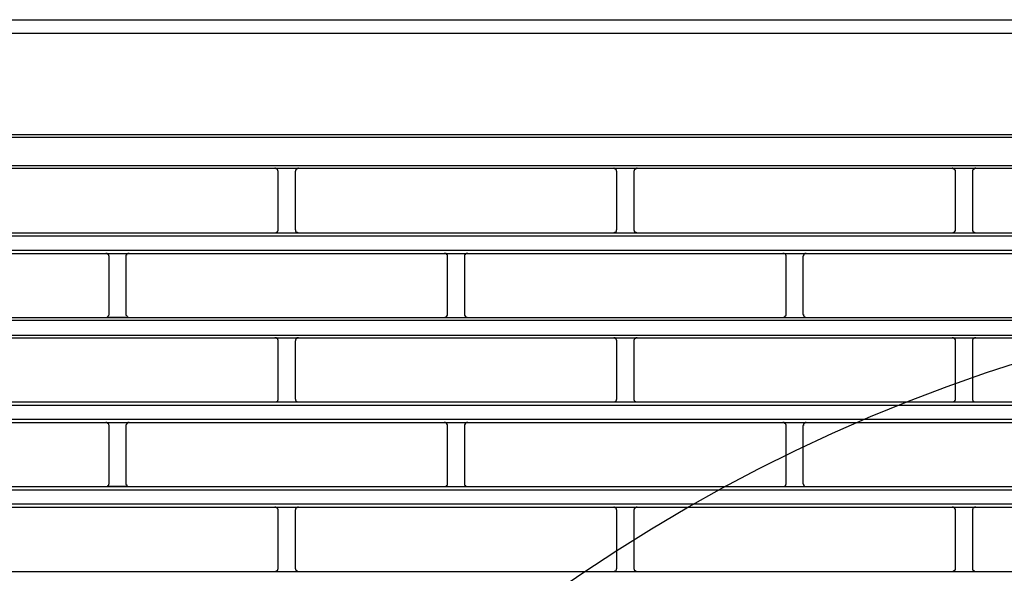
# Model space of a CAD drawing. Header units: millimetres. Extents: x 50532 to 99257, y 49161 to 61325.
# Tile 234 of 256: x 94219 to 94271, y 60885 to 60915. Entities that reach past the tile are written whole.
import ezdxf

# ---------------------------------------------------------------- set-up
doc = ezdxf.new("R2010")
doc.units = ezdxf.units.MM
doc.layers.add('AQUAREA', color=7, linetype='Continuous')

# ---------------------------------------------------------------- blocks, each defined once
blk = doc.blocks.new('SPLIT')
at = {"layer": 'AQUAREA'}
for points in [[(24316.35, -979.25), (24869.92, -979.25)], [(24316, -981.21), (24870.27, -981.21)], [(24308.59, -996.05), (24877.69, -996.05)], [(24308.59, -996.47), (24877.69, -996.47)], [(24308.59, -1000.6), (24877.69, -1000.6)], [(24308.59, -1001.02), (24877.69, -1001.02)], [(24418.28, -1001.51), (24418.28, -1001.51), (24418.28, -1001.44), (24418.28, -1001.37), (24418.2, -1001.37), (24418.2, -1001.3), (24418.2, -1001.23), (24418.14, -1001.23), (24418.14, -1001.16), (24418.07, -1001.16), (24418.07, -1001.09), (24418, -1001.09), (24417.93, -1001.09), (24417.85, -1001.02), (24417.79, -1001.02)], [(24421.22, -1001.02), (24421.22, -1001.02), (24421.15, -1001.02), (24421.15, -1001.09), (24421.08, -1001.09), (24421, -1001.09), (24421, -1001.16), (24420.94, -1001.16), (24420.87, -1001.16), (24420.87, -1001.23), (24420.87, -1001.3), (24420.8, -1001.3), (24420.8, -1001.37), (24420.8, -1001.44), (24420.73, -1001.44), (24420.73, -1001.51)], [(24467.9, -1001.51), (24467.9, -1001.51), (24467.9, -1001.44), (24467.84, -1001.44), (24467.84, -1001.37), (24467.84, -1001.3), (24467.77, -1001.23), (24467.77, -1001.16), (24467.7, -1001.16), (24467.63, -1001.09), (24467.55, -1001.09), (24467.49, -1001.09), (24467.49, -1001.02), (24467.42, -1001.02)], [(24470.85, -1001.02), (24470.85, -1001.02), (24470.78, -1001.02), (24470.78, -1001.09), (24470.7, -1001.09), (24470.64, -1001.09), (24470.57, -1001.09), (24470.57, -1001.16), (24470.5, -1001.16), (24470.5, -1001.23), (24470.43, -1001.23), (24470.43, -1001.3), (24470.43, -1001.37), (24470.35, -1001.37), (24470.35, -1001.44), (24470.35, -1001.51)], [(24517.47, -1001.51), (24517.47, -1001.51), (24517.47, -1001.44), (24517.47, -1001.37), (24517.47, -1001.3), (24517.4, -1001.3), (24517.4, -1001.23), (24517.33, -1001.23), (24517.33, -1001.16), (24517.25, -1001.16), (24517.25, -1001.09), (24517.19, -1001.09), (24517.12, -1001.09), (24517.12, -1001.02), (24517.05, -1001.02), (24516.98, -1001.02)], [(24520.48, -1001.02), (24520.48, -1001.02), (24520.4, -1001.02), (24520.34, -1001.02), (24520.34, -1001.09), (24520.27, -1001.09), (24520.2, -1001.09), (24520.2, -1001.16), (24520.13, -1001.16), (24520.13, -1001.23), (24520.05, -1001.23), (24520.05, -1001.3), (24519.99, -1001.3), (24519.99, -1001.37), (24519.99, -1001.44), (24519.99, -1001.51)], [(24418.28, -1009.98), (24418.28, -1001.51)], [(24420.73, -1001.51), (24420.73, -1009.98)], [(24467.9, -1009.98), (24467.9, -1001.51)], [(24470.35, -1001.51), (24470.35, -1009.98)], [(24517.47, -1009.98), (24517.47, -1001.51)], [(24519.99, -1001.51), (24519.99, -1009.98)], [(24343.87, -1010.47), (24842.41, -1010.47)], [(24343.87, -1010.89), (24842.41, -1010.89)], [(24417.79, -1010.47), (24417.79, -1010.47), (24417.85, -1010.47), (24417.93, -1010.47), (24418, -1010.4), (24418.07, -1010.4), (24418.07, -1010.33), (24418.14, -1010.33), (24418.14, -1010.26), (24418.2, -1010.26), (24418.2, -1010.19), (24418.28, -1010.12), (24418.28, -1010.05), (24418.28, -1009.98)], [(24420.73, -1009.98), (24420.73, -1009.98), (24420.73, -1010.05), (24420.8, -1010.05), (24420.8, -1010.12), (24420.8, -1010.19), (24420.8, -1010.26), (24420.87, -1010.26), (24420.87, -1010.33), (24420.94, -1010.33), (24420.94, -1010.4), (24421, -1010.4), (24421.08, -1010.4), (24421.08, -1010.47), (24421.15, -1010.47), (24421.22, -1010.47)], [(24467.42, -1010.47), (24467.42, -1010.47), (24467.49, -1010.47), (24467.55, -1010.47), (24467.55, -1010.4), (24467.63, -1010.4), (24467.7, -1010.4), (24467.7, -1010.33), (24467.77, -1010.33), (24467.77, -1010.26), (24467.84, -1010.26), (24467.84, -1010.19), (24467.84, -1010.12), (24467.84, -1010.05), (24467.9, -1010.05), (24467.9, -1009.98)], [(24470.35, -1009.98), (24470.35, -1009.98), (24470.35, -1010.05), (24470.35, -1010.12), (24470.43, -1010.12), (24470.43, -1010.19), (24470.43, -1010.26), (24470.5, -1010.26), (24470.5, -1010.33), (24470.57, -1010.33), (24470.57, -1010.4), (24470.64, -1010.4), (24470.7, -1010.4), (24470.7, -1010.47), (24470.78, -1010.47), (24470.85, -1010.47)], [(24516.98, -1010.47), (24516.98, -1010.47), (24517.05, -1010.47), (24517.12, -1010.47), (24517.19, -1010.47), (24517.19, -1010.4), (24517.25, -1010.4), (24517.33, -1010.4), (24517.33, -1010.33), (24517.4, -1010.33), (24517.4, -1010.26), (24517.4, -1010.19), (24517.47, -1010.19), (24517.47, -1010.12), (24517.47, -1010.05), (24517.47, -1009.98)], [(24519.99, -1009.98), (24519.99, -1009.98), (24519.99, -1010.05), (24519.99, -1010.12), (24519.99, -1010.19), (24520.05, -1010.19), (24520.05, -1010.26), (24520.05, -1010.33), (24520.13, -1010.33), (24520.2, -1010.4), (24520.27, -1010.4), (24520.27, -1010.47), (24520.34, -1010.47), (24520.4, -1010.47), (24520.48, -1010.47)], [(24343.87, -1012.99), (24842.41, -1012.99)], [(24343.87, -1013.48), (24842.41, -1013.48)], [(24393.5, -1013.97), (24393.5, -1013.9), (24393.5, -1013.83), (24393.43, -1013.83), (24393.43, -1013.76), (24393.43, -1013.69), (24393.35, -1013.69), (24393.35, -1013.62), (24393.29, -1013.55), (24393.22, -1013.55), (24393.22, -1013.48), (24393.15, -1013.48), (24393.08, -1013.48), (24393, -1013.48)], [(24393.5, -1013.48), (24395.95, -1013.48)], [(24393.5, -1022.37), (24393.5, -1013.97)], [(24396.44, -1013.48), (24396.44, -1013.48), (24396.37, -1013.48), (24396.3, -1013.48), (24396.23, -1013.48), (24396.23, -1013.55), (24396.15, -1013.55), (24396.09, -1013.55), (24396.09, -1013.62), (24396.02, -1013.62), (24396.02, -1013.69), (24396.02, -1013.76), (24395.95, -1013.76), (24395.95, -1013.83), (24395.95, -1013.9), (24395.95, -1013.97)], [(24395.95, -1013.97), (24395.95, -1022.37)], [(24443.05, -1013.97), (24443.05, -1013.9), (24443.05, -1013.83), (24443.05, -1013.76), (24443.05, -1013.69), (24442.99, -1013.69), (24442.99, -1013.62), (24442.92, -1013.62), (24442.92, -1013.55), (24442.85, -1013.55), (24442.85, -1013.48), (24442.78, -1013.48), (24442.7, -1013.48), (24442.64, -1013.48), (24442.57, -1013.48)], [(24443.05, -1022.37), (24443.05, -1013.97)], [(24446.07, -1013.48), (24446.07, -1013.48), (24446, -1013.48), (24445.93, -1013.48), (24445.85, -1013.48), (24445.79, -1013.48), (24445.79, -1013.55), (24445.72, -1013.55), (24445.72, -1013.62), (24445.65, -1013.62), (24445.65, -1013.69), (24445.58, -1013.69), (24445.58, -1013.76), (24445.58, -1013.83), (24445.58, -1013.9), (24445.58, -1013.97)], [(24445.58, -1013.97), (24445.58, -1022.37)], [(24492.69, -1013.97), (24492.69, -1013.9), (24492.69, -1013.83), (24492.69, -1013.76), (24492.62, -1013.76), (24492.62, -1013.69), (24492.62, -1013.62), (24492.55, -1013.62), (24492.55, -1013.55), (24492.48, -1013.55), (24492.4, -1013.48), (24492.34, -1013.48), (24492.27, -1013.48), (24492.2, -1013.48)], [(24492.69, -1022.37), (24492.69, -1013.97)], [(24495.63, -1013.48), (24495.63, -1013.48), (24495.55, -1013.48), (24495.49, -1013.48), (24495.42, -1013.48), (24495.42, -1013.55), (24495.35, -1013.55), (24495.28, -1013.62), (24495.28, -1013.69), (24495.2, -1013.69), (24495.2, -1013.76), (24495.2, -1013.83), (24495.14, -1013.9), (24495.14, -1013.97)], [(24495.14, -1013.97), (24495.14, -1022.37)], [(24393, -1022.86), (24393, -1022.86), (24393.08, -1022.86), (24393.15, -1022.86), (24393.22, -1022.79), (24393.29, -1022.79), (24393.29, -1022.72), (24393.35, -1022.72), (24393.35, -1022.65), (24393.43, -1022.65), (24393.43, -1022.58), (24393.43, -1022.51), (24393.5, -1022.44), (24393.5, -1022.37)], [(24395.95, -1022.37), (24395.95, -1022.37), (24395.95, -1022.44), (24395.95, -1022.51), (24396.02, -1022.58), (24396.02, -1022.65), (24396.09, -1022.65), (24396.09, -1022.72), (24396.15, -1022.72), (24396.15, -1022.79), (24396.23, -1022.79), (24396.23, -1022.86), (24396.3, -1022.86), (24396.37, -1022.86), (24396.44, -1022.86)], [(24442.57, -1022.86), (24442.57, -1022.86), (24442.64, -1022.86), (24442.7, -1022.86), (24442.78, -1022.86), (24442.78, -1022.79), (24442.85, -1022.79), (24442.92, -1022.79), (24442.92, -1022.72), (24442.99, -1022.72), (24442.99, -1022.65), (24442.99, -1022.58), (24443.05, -1022.58), (24443.05, -1022.51), (24443.05, -1022.44), (24443.05, -1022.37)], [(24445.58, -1022.37), (24445.58, -1022.37), (24445.58, -1022.44), (24445.58, -1022.51), (24445.58, -1022.58), (24445.65, -1022.58), (24445.65, -1022.65), (24445.65, -1022.72), (24445.72, -1022.72), (24445.72, -1022.79), (24445.79, -1022.79), (24445.85, -1022.79), (24445.85, -1022.86), (24445.93, -1022.86), (24446, -1022.86), (24446.07, -1022.86)], [(24492.2, -1022.86), (24492.2, -1022.86), (24492.27, -1022.86), (24492.34, -1022.86), (24492.4, -1022.86), (24492.4, -1022.79), (24492.48, -1022.79), (24492.48, -1022.72), (24492.55, -1022.72), (24492.55, -1022.65), (24492.62, -1022.65), (24492.62, -1022.58), (24492.69, -1022.58), (24492.69, -1022.51), (24492.69, -1022.44), (24492.69, -1022.37)], [(24495.14, -1022.37), (24495.14, -1022.37), (24495.14, -1022.44), (24495.2, -1022.44), (24495.2, -1022.51), (24495.2, -1022.58), (24495.2, -1022.65), (24495.28, -1022.65), (24495.28, -1022.72), (24495.35, -1022.72), (24495.35, -1022.79), (24495.42, -1022.79), (24495.49, -1022.86), (24495.55, -1022.86), (24495.63, -1022.86)], [(24308.59, -1022.86), (24877.69, -1022.86)], [(24308.59, -1023.28), (24877.69, -1023.28)], [(24395.95, -1022.86), (24393.5, -1022.86)], [(24308.59, -1025.45), (24877.69, -1025.45)], [(24308.59, -1025.87), (24877.69, -1025.87)], [(24418.28, -1026.36), (24418.28, -1026.36), (24418.28, -1026.29), (24418.28, -1026.22), (24418.28, -1026.15), (24418.2, -1026.15), (24418.2, -1026.08), (24418.2, -1026.01), (24418.14, -1026.01), (24418.14, -1025.94), (24418.07, -1025.94), (24418, -1025.94), (24418, -1025.87), (24417.93, -1025.87), (24417.85, -1025.87), (24417.79, -1025.87)], [(24418.28, -1034.76), (24418.28, -1026.36)], [(24421.22, -1025.87), (24421.22, -1025.87), (24421.15, -1025.87), (24421.08, -1025.87), (24421, -1025.87), (24421, -1025.94), (24420.94, -1025.94), (24420.94, -1026.01), (24420.87, -1026.01), (24420.87, -1026.08), (24420.8, -1026.08), (24420.8, -1026.15), (24420.8, -1026.22), (24420.8, -1026.29), (24420.73, -1026.29), (24420.73, -1026.36)], [(24420.73, -1026.36), (24420.73, -1034.76)], [(24467.9, -1026.36), (24467.9, -1026.36), (24467.9, -1026.29), (24467.9, -1026.22), (24467.84, -1026.22), (24467.84, -1026.15), (24467.84, -1026.08), (24467.77, -1026.08), (24467.77, -1026.01), (24467.7, -1026.01), (24467.7, -1025.94), (24467.63, -1025.94), (24467.63, -1025.87), (24467.55, -1025.87), (24467.49, -1025.87), (24467.42, -1025.87)], [(24467.9, -1034.76), (24467.9, -1026.36)], [(24470.85, -1025.87), (24470.85, -1025.87), (24470.78, -1025.87), (24470.7, -1025.87), (24470.64, -1025.87), (24470.64, -1025.94), (24470.57, -1025.94), (24470.5, -1025.94), (24470.5, -1026.01), (24470.43, -1026.08), (24470.43, -1026.15), (24470.35, -1026.15), (24470.35, -1026.22), (24470.35, -1026.29), (24470.35, -1026.36)], [(24470.35, -1026.36), (24470.35, -1034.76)], [(24517.47, -1026.36), (24517.47, -1026.36), (24517.47, -1026.29), (24517.47, -1026.22), (24517.47, -1026.15), (24517.47, -1026.08), (24517.4, -1026.08), (24517.4, -1026.01), (24517.33, -1026.01), (24517.33, -1025.94), (24517.25, -1025.94), (24517.19, -1025.87), (24517.12, -1025.87), (24517.05, -1025.87), (24516.98, -1025.87)], [(24517.47, -1034.76), (24517.47, -1026.36)], [(24520.48, -1025.87), (24520.48, -1025.87), (24520.4, -1025.87), (24520.34, -1025.87), (24520.27, -1025.87), (24520.2, -1025.94), (24520.13, -1025.94), (24520.13, -1026.01), (24520.05, -1026.01), (24520.05, -1026.08), (24519.99, -1026.15), (24519.99, -1026.22), (24519.99, -1026.29), (24519.99, -1026.36)], [(24519.99, -1026.36), (24519.99, -1034.76)], [(24308.59, -1035.25), (24877.69, -1035.25)], [(24417.79, -1035.25), (24417.79, -1035.25), (24417.85, -1035.25), (24417.93, -1035.25), (24418, -1035.25), (24418, -1035.18), (24418.07, -1035.18), (24418.14, -1035.18), (24418.14, -1035.11), (24418.2, -1035.11), (24418.2, -1035.04), (24418.2, -1034.97), (24418.28, -1034.97), (24418.28, -1034.9), (24418.28, -1034.83), (24418.28, -1034.76)], [(24420.73, -1034.76), (24420.73, -1034.76), (24420.73, -1034.83), (24420.8, -1034.83), (24420.8, -1034.9), (24420.8, -1034.97), (24420.8, -1035.04), (24420.87, -1035.04), (24420.87, -1035.11), (24420.94, -1035.11), (24420.94, -1035.18), (24421, -1035.18), (24421, -1035.25), (24421.08, -1035.25), (24421.15, -1035.25), (24421.22, -1035.25)], [(24467.42, -1035.25), (24467.42, -1035.25), (24467.49, -1035.25), (24467.55, -1035.25), (24467.63, -1035.25), (24467.63, -1035.18), (24467.7, -1035.18), (24467.7, -1035.11), (24467.77, -1035.11), (24467.77, -1035.04), (24467.84, -1035.04), (24467.84, -1034.97), (24467.84, -1034.9), (24467.9, -1034.9), (24467.9, -1034.83), (24467.9, -1034.76)], [(24470.35, -1034.76), (24470.35, -1034.76), (24470.35, -1034.83), (24470.35, -1034.9), (24470.35, -1034.97), (24470.43, -1034.97), (24470.43, -1035.04), (24470.5, -1035.11), (24470.5, -1035.18), (24470.57, -1035.18), (24470.64, -1035.18), (24470.64, -1035.25), (24470.7, -1035.25), (24470.78, -1035.25), (24470.85, -1035.25)], [(24516.98, -1035.25), (24516.98, -1035.25), (24517.05, -1035.25), (24517.12, -1035.25), (24517.19, -1035.25), (24517.25, -1035.18), (24517.33, -1035.18), (24517.33, -1035.11), (24517.4, -1035.11), (24517.4, -1035.04), (24517.47, -1034.97), (24517.47, -1034.9), (24517.47, -1034.83), (24517.47, -1034.76)], [(24519.99, -1034.76), (24519.99, -1034.76), (24519.99, -1034.83), (24519.99, -1034.9), (24519.99, -1034.97), (24520.05, -1034.97), (24520.05, -1035.04), (24520.05, -1035.11), (24520.13, -1035.11), (24520.13, -1035.18), (24520.2, -1035.18), (24520.27, -1035.25), (24520.34, -1035.25), (24520.4, -1035.25), (24520.48, -1035.25)], [(24308.59, -1035.74), (24877.69, -1035.74)], [(24308.59, -1037.77), (24877.69, -1037.77)], [(24308.59, -1038.26), (24877.69, -1038.26)], [(24393.5, -1038.75), (24393.5, -1038.75), (24393.5, -1038.68), (24393.43, -1038.61), (24393.43, -1038.54), (24393.43, -1038.47), (24393.35, -1038.47), (24393.35, -1038.4), (24393.29, -1038.4), (24393.29, -1038.33), (24393.22, -1038.33), (24393.15, -1038.26), (24393.08, -1038.26), (24393, -1038.26)], [(24393.5, -1038.26), (24395.95, -1038.26)], [(24396.44, -1038.26), (24396.44, -1038.26), (24396.37, -1038.26), (24396.3, -1038.26), (24396.23, -1038.26), (24396.23, -1038.33), (24396.15, -1038.33), (24396.15, -1038.4), (24396.09, -1038.4), (24396.09, -1038.47), (24396.02, -1038.47), (24396.02, -1038.54), (24395.95, -1038.61), (24395.95, -1038.68), (24395.95, -1038.75)], [(24443.05, -1038.75), (24443.05, -1038.75), (24443.05, -1038.68), (24443.05, -1038.61), (24443.05, -1038.54), (24442.99, -1038.54), (24442.99, -1038.47), (24442.99, -1038.4), (24442.92, -1038.4), (24442.92, -1038.33), (24442.85, -1038.33), (24442.78, -1038.33), (24442.78, -1038.26), (24442.7, -1038.26), (24442.64, -1038.26), (24442.57, -1038.26)], [(24446.07, -1038.26), (24446.07, -1038.26), (24446, -1038.26), (24445.93, -1038.26), (24445.85, -1038.26), (24445.85, -1038.33), (24445.79, -1038.33), (24445.72, -1038.33), (24445.72, -1038.4), (24445.65, -1038.4), (24445.65, -1038.47), (24445.65, -1038.54), (24445.58, -1038.54), (24445.58, -1038.61), (24445.58, -1038.68), (24445.58, -1038.75)], [(24492.69, -1038.75), (24492.69, -1038.75), (24492.69, -1038.68), (24492.69, -1038.61), (24492.69, -1038.54), (24492.62, -1038.54), (24492.62, -1038.47), (24492.55, -1038.47), (24492.55, -1038.4), (24492.48, -1038.4), (24492.48, -1038.33), (24492.4, -1038.33), (24492.4, -1038.26), (24492.34, -1038.26), (24492.27, -1038.26), (24492.2, -1038.26)], [(24495.63, -1038.26), (24495.63, -1038.26), (24495.55, -1038.26), (24495.49, -1038.26), (24495.42, -1038.33), (24495.35, -1038.33), (24495.35, -1038.4), (24495.28, -1038.4), (24495.28, -1038.47), (24495.2, -1038.47), (24495.2, -1038.54), (24495.2, -1038.61), (24495.2, -1038.68), (24495.14, -1038.68), (24495.14, -1038.75)], [(24393.5, -1047.15), (24393.5, -1038.75)], [(24395.95, -1038.75), (24395.95, -1047.15)], [(24443.05, -1047.15), (24443.05, -1038.75)], [(24445.58, -1038.75), (24445.58, -1047.15)], [(24492.69, -1047.15), (24492.69, -1038.75)], [(24495.14, -1038.75), (24495.14, -1047.15)], [(24393, -1047.64), (24393, -1047.64), (24393.08, -1047.64), (24393.15, -1047.64), (24393.22, -1047.64), (24393.22, -1047.57), (24393.29, -1047.57), (24393.35, -1047.5), (24393.35, -1047.43), (24393.43, -1047.43), (24393.43, -1047.36), (24393.43, -1047.29), (24393.5, -1047.29), (24393.5, -1047.22), (24393.5, -1047.15)], [(24395.95, -1047.15), (24395.95, -1047.22), (24395.95, -1047.29), (24395.95, -1047.36), (24396.02, -1047.36), (24396.02, -1047.43), (24396.02, -1047.5), (24396.09, -1047.5), (24396.09, -1047.57), (24396.15, -1047.57), (24396.23, -1047.57), (24396.23, -1047.64), (24396.3, -1047.64), (24396.37, -1047.64), (24396.44, -1047.64)], [(24442.57, -1047.64), (24442.57, -1047.64), (24442.64, -1047.64), (24442.7, -1047.64), (24442.78, -1047.64), (24442.85, -1047.64), (24442.85, -1047.57), (24442.92, -1047.57), (24442.92, -1047.5), (24442.99, -1047.5), (24442.99, -1047.43), (24443.05, -1047.43), (24443.05, -1047.36), (24443.05, -1047.29), (24443.05, -1047.22), (24443.05, -1047.15)], [(24445.58, -1047.15), (24445.58, -1047.22), (24445.58, -1047.29), (24445.58, -1047.36), (24445.58, -1047.43), (24445.65, -1047.43), (24445.65, -1047.5), (24445.72, -1047.5), (24445.72, -1047.57), (24445.79, -1047.57), (24445.79, -1047.64), (24445.85, -1047.64), (24445.93, -1047.64), (24446, -1047.64), (24446.07, -1047.64)], [(24492.2, -1047.64), (24492.2, -1047.64), (24492.27, -1047.64), (24492.34, -1047.64), (24492.4, -1047.64), (24492.48, -1047.57), (24492.55, -1047.57), (24492.55, -1047.5), (24492.62, -1047.5), (24492.62, -1047.43), (24492.62, -1047.36), (24492.69, -1047.36), (24492.69, -1047.29), (24492.69, -1047.22), (24492.69, -1047.15)], [(24495.14, -1047.15), (24495.14, -1047.22), (24495.2, -1047.29), (24495.2, -1047.36), (24495.2, -1047.43), (24495.28, -1047.43), (24495.28, -1047.5), (24495.35, -1047.57), (24495.42, -1047.57), (24495.42, -1047.64), (24495.49, -1047.64), (24495.55, -1047.64), (24495.63, -1047.64)], [(24308.59, -1047.64), (24877.69, -1047.64)], [(24308.59, -1048.13), (24877.69, -1048.13)], [(24395.95, -1047.64), (24393.5, -1047.64)], [(24308.59, -1050.16), (24877.69, -1050.16)], [(24308.59, -1050.65), (24877.69, -1050.65)], [(24418.28, -1051.14), (24418.28, -1051.14), (24418.28, -1051.07), (24418.28, -1051), (24418.2, -1050.93), (24418.2, -1050.86), (24418.14, -1050.86), (24418.14, -1050.79), (24418.07, -1050.79), (24418.07, -1050.72), (24418, -1050.72), (24417.93, -1050.65), (24417.85, -1050.65), (24417.79, -1050.65)], [(24418.28, -1059.61), (24418.28, -1051.14)], [(24421.22, -1050.65), (24421.22, -1050.65), (24421.15, -1050.65), (24421.08, -1050.65), (24421.08, -1050.72), (24421, -1050.72), (24420.94, -1050.72), (24420.94, -1050.79), (24420.87, -1050.79), (24420.87, -1050.86), (24420.8, -1050.86), (24420.8, -1050.93), (24420.8, -1051), (24420.8, -1051.07), (24420.73, -1051.07), (24420.73, -1051.14)], [(24420.73, -1051.14), (24420.73, -1059.61)], [(24467.9, -1051.14), (24467.9, -1051.14), (24467.9, -1051.07), (24467.84, -1051.07), (24467.84, -1051), (24467.84, -1050.93), (24467.84, -1050.86), (24467.77, -1050.86), (24467.77, -1050.79), (24467.7, -1050.79), (24467.7, -1050.72), (24467.63, -1050.72), (24467.55, -1050.72), (24467.55, -1050.65), (24467.49, -1050.65), (24467.42, -1050.65)], [(24467.9, -1059.61), (24467.9, -1051.14)], [(24470.85, -1050.65), (24470.85, -1050.65), (24470.78, -1050.65), (24470.7, -1050.65), (24470.7, -1050.72), (24470.64, -1050.72), (24470.57, -1050.72), (24470.57, -1050.79), (24470.5, -1050.79), (24470.5, -1050.86), (24470.43, -1050.86), (24470.43, -1050.93), (24470.43, -1051), (24470.35, -1051), (24470.35, -1051.07), (24470.35, -1051.14)], [(24470.35, -1051.14), (24470.35, -1059.61)], [(24517.47, -1051.14), (24517.47, -1051.14), (24517.47, -1051.07), (24517.47, -1051), (24517.47, -1050.93), (24517.4, -1050.93), (24517.4, -1050.86), (24517.4, -1050.79), (24517.33, -1050.79), (24517.33, -1050.72), (24517.25, -1050.72), (24517.19, -1050.72), (24517.19, -1050.65), (24517.12, -1050.65), (24517.05, -1050.65), (24516.98, -1050.65)], [(24517.47, -1059.61), (24517.47, -1051.14)], [(24520.48, -1050.65), (24520.48, -1050.65), (24520.4, -1050.65), (24520.34, -1050.65), (24520.27, -1050.65), (24520.27, -1050.72), (24520.2, -1050.72), (24520.13, -1050.79), (24520.05, -1050.79), (24520.05, -1050.86), (24520.05, -1050.93), (24519.99, -1050.93), (24519.99, -1051), (24519.99, -1051.07), (24519.99, -1051.14)], [(24519.99, -1051.14), (24519.99, -1059.61)], [(24308.59, -1060.1), (24877.69, -1060.1)], [(24417.79, -1060.1), (24417.79, -1060.1), (24417.85, -1060.1), (24417.85, -1060.03), (24417.93, -1060.03), (24418, -1060.03), (24418.07, -1060.03), (24418.07, -1059.96), (24418.14, -1059.96), (24418.14, -1059.89), (24418.2, -1059.89), (24418.2, -1059.82), (24418.2, -1059.75), (24418.28, -1059.75), (24418.28, -1059.68), (24418.28, -1059.61)], [(24420.73, -1059.61), (24420.73, -1059.61), (24420.73, -1059.68), (24420.8, -1059.68), (24420.8, -1059.75), (24420.8, -1059.82), (24420.87, -1059.82), (24420.87, -1059.89), (24420.87, -1059.96), (24420.94, -1059.96), (24421, -1059.96), (24421, -1060.03), (24421.08, -1060.03), (24421.15, -1060.03), (24421.15, -1060.1), (24421.22, -1060.1)], [(24467.42, -1060.1), (24467.42, -1060.1), (24467.49, -1060.1), (24467.49, -1060.03), (24467.55, -1060.03), (24467.63, -1060.03), (24467.7, -1059.96), (24467.77, -1059.96), (24467.77, -1059.89), (24467.84, -1059.82), (24467.84, -1059.75), (24467.84, -1059.68), (24467.9, -1059.68), (24467.9, -1059.61)], [(24470.35, -1059.61), (24470.35, -1059.61), (24470.35, -1059.68), (24470.35, -1059.75), (24470.43, -1059.75), (24470.43, -1059.82), (24470.43, -1059.89), (24470.5, -1059.89), (24470.5, -1059.96), (24470.57, -1059.96), (24470.57, -1060.03), (24470.64, -1060.03), (24470.7, -1060.03), (24470.78, -1060.03), (24470.78, -1060.1), (24470.85, -1060.1)], [(24516.98, -1060.1), (24516.98, -1060.1), (24517.05, -1060.1), (24517.12, -1060.1), (24517.12, -1060.03), (24517.19, -1060.03), (24517.25, -1060.03), (24517.25, -1059.96), (24517.33, -1059.96), (24517.33, -1059.89), (24517.4, -1059.89), (24517.4, -1059.82), (24517.47, -1059.82), (24517.47, -1059.75), (24517.47, -1059.68), (24517.47, -1059.61)], [(24519.99, -1059.61), (24519.99, -1059.61), (24519.99, -1059.68), (24519.99, -1059.75), (24519.99, -1059.82), (24520.05, -1059.82), (24520.05, -1059.89), (24520.13, -1059.89), (24520.13, -1059.96), (24520.2, -1059.96), (24520.2, -1060.03), (24520.27, -1060.03), (24520.34, -1060.03), (24520.34, -1060.1), (24520.4, -1060.1), (24520.48, -1060.1)]]:
    blk.add_lwpolyline(points, dxfattribs=at)
blk.add_open_spline([(24849.6, -1265.94), (24849.6, -1128.96), (24738.55, -1017.91), (24601.57, -1017.91), (24464.58, -1017.91), (24353.54, -1128.96), (24353.54, -1265.94), (24353.54, -1402.93), (24464.58, -1513.97), (24601.57, -1513.97), (24738.55, -1513.97), (24849.6, -1402.93), (24849.6, -1265.94)], degree=3, knots=[0, 0, 0, 0, 1, 1, 1, 2, 2, 2, 3, 3, 3, 4, 4, 4, 4], dxfattribs=at)

msp = doc.modelspace()

# ---------------------------------------------------------------- block references
at = {"lineweight": 13, "xscale": 0.3627524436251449, "yscale": 0.3627524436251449, "zscale": 0.3627524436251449}
msp.add_blockref('SPLIT', (85374.463, 61269.73, 0), dxfattribs=at)

doc.saveas('drawing.dxf')
